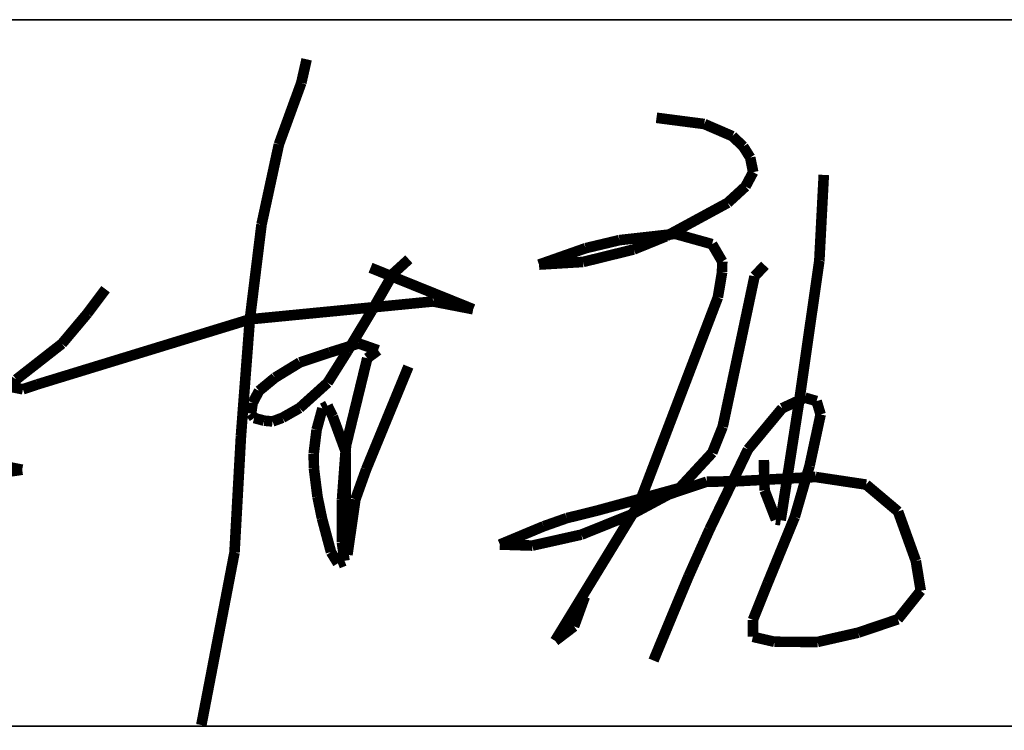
# Model space of a CAD drawing. Header units: millimetres. Extents: x 708158 to 1984082, y -168213 to -53.
# Tile 195 of 220: x 1082847 to 1084100, y -91055 to -90150. Entities that reach past the tile are written whole.
import ezdxf

# ---------------------------------------------------------------- set-up
doc = ezdxf.new("R2010")
doc.units = ezdxf.units.MM
doc.header["$LTSCALE"] = 1000
doc.layers.get('0').update_dxf_attribs({"color": 8})
doc.layers.add('A-PUB_TITLE SIGNATURE', color=7, linetype='Continuous')
doc.layers.add('图框', color=4, linetype='Continuous', lineweight=35)

# ---------------------------------------------------------------- blocks, each defined once
blk = doc.blocks.new('A$C7B124B11')
at = {"layer": 'A-PUB_TITLE SIGNATURE', "const_width": 10}
for points in [[(407.4, 294.72), (402.37, 272.54)], [(402.37, 272.54), (381.22, 214.42)], [(737.37, 239.5), (782.45, 233.63)], [(782.45, 233.63), (808.99, 222.15)], [(808.99, 222.15), (819.16, 212.43)], [(381.22, 214.42), (364.85, 138.89)], [(819.16, 212.43), (825.75, 201.98)], [(825.75, 201.98), (828.54, 188.24)], [(828.54, 188.24), (821.33, 174.72)], [(890.93, 104.72), (895.14, 185.6)], [(821.33, 174.72), (804.54, 159.28)], [(804.54, 159.28), (746.41, 127.72)], [(364.85, 138.89), (353.82, 49.42)], [(702.34, 124.08), (755.07, 129.99)], [(746.41, 127.72), (715.83, 115.27)], [(755.07, 129.99), (789.79, 120.31)], [(626.53, 101.01), (670.54, 116.5)], [(670.54, 116.5), (702.34, 124.08)], [(789.79, 120.31), (799.34, 103.93)], [(715.83, 115.27), (668.17, 103.53)], [(564.48, 58.9), (467.65, 98.04)], [(503.8, 106.06), (489.01, 92.58)], [(668.17, 103.53), (626.53, 101.01)], [(799.34, 103.93), (799.22, 93.93)], [(839.59, 100.38), (829.82, 89.96)], [(872.39, -24.72), (890.93, 104.72)], [(489.01, 92.58), (468.99, 57.7)], [(799.22, 93.93), (795.23, 70.08)], [(829.82, 89.96), (799.77, -51.93)], [(217.74, 77.85), (200.6, 54.96)], [(795.23, 70.08), (721.25, -123.71)], [(353.82, 49.42), (526.61, 66.24)], [(526.61, 66.24), (564.48, 58.9)], [(200.6, 54.96), (176.59, 26.39)], [(468.99, 57.7), (446.11, 19.68)], [(153.36, -11.98), (353.82, 49.42)], [(353.82, 49.42), (345.45, -60.15)], [(176.59, 26.39), (133.54, -7.28)], [(429.22, 18.15), (456.49, 26.63)], [(456.49, 26.63), (474.77, 20.21)], [(400.98, 8.73), (429.22, 18.15)], [(446.11, 19.68), (427.19, -10.4)], [(474.77, 20.21), (464.55, 12.7)], [(377.54, -5.62), (400.98, 8.73)], [(464.55, 12.7), (444.53, -69.55)], [(463.41, -92.32), (503.37, 4.83)], [(133.54, -7.28), (128.98, -14.45)], [(139.81, -16.55), (153.36, -11.98)], [(362.48, -18.07), (377.54, -5.62)], [(427.19, -10.4), (400.67, -34.32)], [(128.98, -14.45), (139.81, -16.55)], [(356.42, -29.54), (362.48, -18.07)], [(354.97, -39.51), (356.42, -29.54)], [(422.27, -34.59), (427.07, -32.08)], [(427.07, -32.08), (432, -42.22)], [(854.45, -140.19), (872.39, -24.72)], [(877.36, -24.56), (855.88, -34.51)], [(888.33, -27.77), (877.36, -24.56)], [(892.13, -40.38), (888.33, -27.77)], [(357.9, -43.68), (354.97, -39.51)], [(400.67, -34.32), (384.56, -43.45)], [(416.74, -54.86), (422.27, -34.59)], [(855.88, -34.51), (823.65, -73.35)], [(881.71, -88.82), (892.13, -40.38)], [(367.33, -46.21), (357.9, -43.68)], [(375.2, -46.93), (367.33, -46.21)], [(384.56, -43.45), (375.2, -46.93)], [(432, -42.22), (444.04, -74.99)], [(345.45, -60.15), (339.32, -170.6)], [(414.05, -77.19), (416.74, -54.86)], [(799.77, -51.93), (789.92, -76.51)], [(444.53, -69.55), (440.73, -120.76)], [(414.21, -91.1), (414.05, -77.19)], [(444.04, -74.99), (444.36, -125.38)], [(789.92, -76.51), (759.18, -109.74)], [(823.65, -73.35), (787.32, -148.83)], [(139.1, -92.44), (119.08, -88.56)], [(838.56, -83.31), (839.29, -112.08)], [(93.24, -99.19), (139.1, -92.44)], [(417.59, -117.91), (414.21, -91.1)], [(453.34, -120.52), (463.41, -92.32)], [(867.72, -137.11), (881.71, -88.82)], [(749, -115.75), (784.75, -103.81)], [(784.75, -103.81), (812.54, -103.44)], [(812.54, -103.44), (887.44, -99.4)], [(887.44, -99.4), (935.03, -106.56)], [(935.03, -106.56), (965.16, -131.98)], [(713.28, -134.92), (749, -115.75)], [(759.18, -109.74), (724.06, -119.43)], [(839.29, -112.08), (849.98, -139.61)], [(421.8, -138.31), (417.59, -117.91)], [(440.73, -120.76), (440.66, -161.15)], [(444.36, -125.38), (445.81, -172.76)], [(445.81, -172.76), (453.34, -120.52)], [(721.25, -123.71), (641.69, -253.92)], [(724.06, -119.43), (679.79, -131.49)], [(679.79, -131.49), (652.71, -138.16)], [(666.51, -153.75), (713.28, -134.92)], [(965.16, -131.98), (981.92, -178.51)], [(430.33, -170.17), (421.8, -138.31)], [(652.71, -138.16), (630.91, -145.85)], [(842.28, -199.22), (867.72, -137.11)], [(849.98, -139.61), (854.45, -140.19)], [(630.91, -145.85), (589.59, -163.1)], [(787.32, -148.83), (767.74, -192.61)], [(440.66, -161.15), (443.04, -178.35)], [(620.25, -164.06), (666.51, -153.75)], [(339.32, -170.6), (308.03, -333.34)], [(436.85, -180.82), (430.33, -170.17)], [(589.59, -163.1), (620.25, -164.06)], [(443.04, -178.35), (436.85, -180.82)], [(981.92, -178.51), (986.54, -206.69)], [(767.74, -192.61), (753.38, -226.98)], [(828.26, -234.22), (842.28, -199.22)], [(986.54, -206.69), (965, -233.61)], [(659.55, -240.34), (669.72, -212.23)], [(753.38, -226.98), (734.51, -272.51)], [(828.21, -250.14), (828.26, -234.22)], [(965, -233.61), (927.61, -246.25)], [(641.69, -253.92), (659.55, -240.34)], [(927.61, -246.25), (889.25, -254.99)], [(848.56, -254.85), (828.21, -250.14)], [(889.25, -254.99), (848.56, -254.85)]]:
    blk.add_lwpolyline(points, dxfattribs=at)
blk = doc.blocks.new('A$C998f5811')
at = {"layer": '图框', "color": 4}
for p, q in [((-7500, 17550), (-1500, 17550)), ((-7500, 16650), (-1500, 16650))]:
    blk.add_line(p, q, dxfattribs=at)
at = {"layer": 'A-PUB_TITLE SIGNATURE', "xscale": 1.349999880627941, "yscale": 1.349999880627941, "zscale": 1.349999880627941, "rotation": 0.005566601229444}
blk.add_blockref('A$C7B124B11', (-3945.6, 17101.6, 5923.7), dxfattribs=at)

msp = doc.modelspace()

# ---------------------------------------------------------------- block references
msp.add_blockref('A$C998f5811', (1086607.6, -107699.9))

doc.saveas('drawing.dxf')
